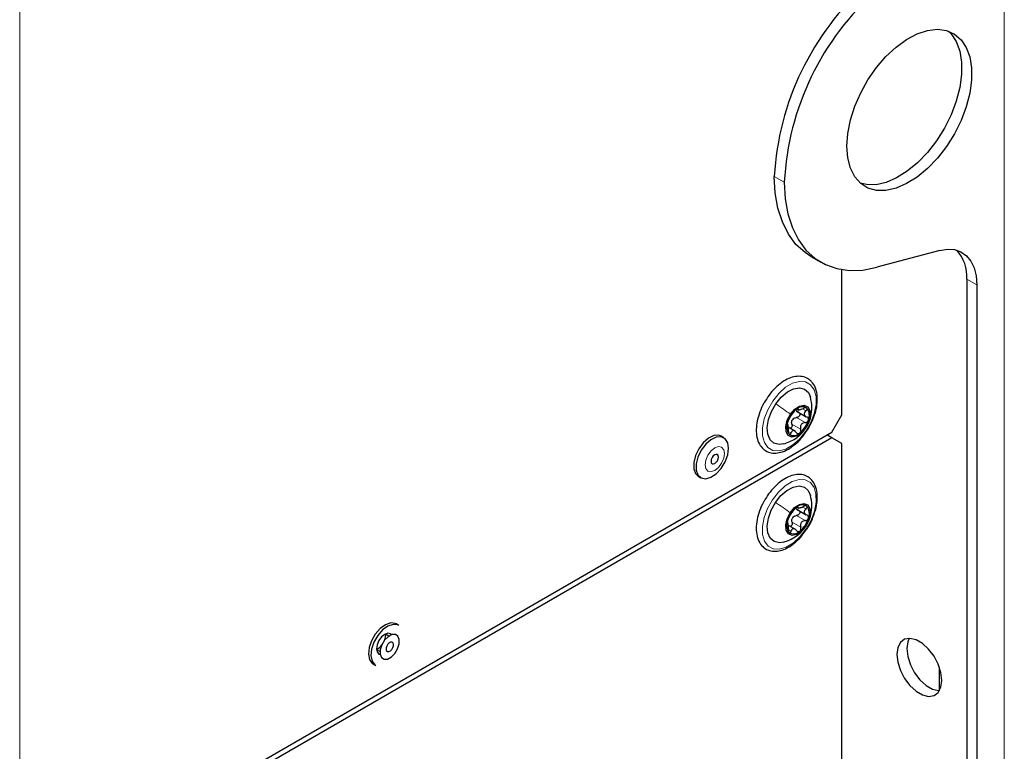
# Paper-space layout 'Blatt4' of a CAD drawing. Header units: millimetres. Extents: x 5 to 418, y 2 to 292.
# Tile 72 of 102: x 149 to 172, y 190 to 207. Entities that reach past the tile are written whole.
import ezdxf

# ---------------------------------------------------------------- set-up
doc = ezdxf.new("R2010")
doc.units = ezdxf.units.MM

psp = doc.layouts.new('Blatt4')

# ---------------------------------------------------------------- linework, layer by layer
at = {"color": 7, "linetype": 'Continuous', "lineweight": 18}
for p, q in [((171.815, 228.564), (171.815, 98.598)), ((148.61, 186.18), (148.61, 211.697)), ((166.394, 203.252), (166.629, 203.115)), ((171.167, 200.696), (170.931, 200.832)), ((166.941, 197.78), (166.954, 197.772)), ((167.071, 197.769), (167.142, 197.728)), ((166.915, 197.57), (167.121, 197.451)), ((166.724, 197.242), (166.788, 197.206)), ((166.809, 197.413), (167.015, 197.294)), ((167.126, 197.312), (167.132, 197.321)), ((166.938, 195.464), (166.95, 195.457)), ((167.07, 195.458), (167.141, 195.417)), ((166.917, 195.261), (167.124, 195.142)), ((166.726, 194.928), (166.79, 194.891)), ((166.812, 195.103), (167.018, 194.984)), ((167.13, 195.005), (167.136, 195.013))]:
    psp.add_line(p, q, dxfattribs=at)
at = {"color": 7, "linetype": 'Continuous', "lineweight": 25}
for p, q in [((170.293, 201.507), (168.813, 201.11)), ((167.257, 201.364), (167.493, 201.228)), ((167.985, 197.637), (167.985, 201.055)), ((170.931, 200.832), (170.931, 143.545)), ((171.167, 200.696), (171.167, 143.409)), ((166.921, 197.72), (167.149, 197.588)), ((166.929, 197.774), (166.975, 197.747)), ((167.749, 197.229), (167.985, 197.637)), ((166.892, 197.244), (166.724, 197.341)), ((148.61, 186.18), (167.749, 197.229)), ((167.749, 197.093), (148.61, 186.044)), ((165.204, 197.095), (165.145, 197.129)), ((167.096, 197.17), (167.133, 197.218)), ((167.749, 197.093), (167.631, 197.161)), ((167.985, 196.956), (167.749, 197.093)), ((167.985, 148.508), (167.985, 196.956)), ((164.601, 196.186), (164.66, 196.152)), ((166.921, 195.411), (167.149, 195.28)), ((166.927, 195.459), (166.971, 195.433)), ((166.896, 194.931), (166.725, 195.03)), ((157.544, 192.672), (157.485, 192.706)), ((157.311, 192.419), (157.228, 192.467)), ((157.019, 192.107), (157.103, 192.058)), ((156.941, 191.764), (157, 191.73)), ((170.283, 191.692), (170.283, 191.135))]:
    psp.add_line(p, q, dxfattribs=at)
at = {"color": 7, "linetype": 'Continuous', "lineweight": 25, "flags": 128}
for points in [[(168.103, 203.966), (168.124, 204.266), (168.187, 204.581), (168.29, 204.903), (168.43, 205.223), (168.602, 205.531), (168.803, 205.819), (169.026, 206.078), (169.265, 206.3), (169.513, 206.48), (169.763, 206.612), (170.007, 206.692), (170.239, 206.718), (170.452, 206.69), (170.639, 206.607), (170.796, 206.473), (170.918, 206.292), (171.001, 206.068), (171.044, 205.808), (171.044, 205.519), (171.001, 205.211), (170.918, 204.891), (170.796, 204.568), (170.639, 204.253), (170.452, 203.954), (170.239, 203.68), (170.007, 203.439), (169.763, 203.237), (169.513, 203.081), (169.265, 202.974), (169.026, 202.921), (168.803, 202.922), (168.602, 202.977), (168.43, 203.086), (168.29, 203.244), (168.187, 203.448), (168.124, 203.691), (168.103, 203.966)], [(170.493, 206.677), (170.56, 206.61), (170.682, 206.428), (170.766, 206.204), (170.808, 205.944), (170.808, 205.655), (170.766, 205.347), (170.682, 205.027), (170.56, 204.704), (170.404, 204.389), (170.216, 204.09), (170.003, 203.816), (169.771, 203.575), (169.527, 203.373), (169.277, 203.217), (169.03, 203.11), (168.791, 203.057), (168.568, 203.058), (168.423, 203.092)], [(167.257, 201.364), (167.119, 201.455), (166.905, 201.651), (166.726, 201.893), (166.584, 202.179), (166.48, 202.504), (166.416, 202.863), (166.394, 203.252)], [(166.629, 203.115), (166.652, 202.727), (166.716, 202.367), (166.82, 202.043), (166.962, 201.757), (167.141, 201.515), (167.354, 201.319), (167.599, 201.173), (167.871, 201.078), (168.167, 201.035), (168.482, 201.046), (168.813, 201.11)], [(170.293, 201.507), (170.475, 201.536), (170.643, 201.526), (170.794, 201.474), (170.923, 201.384), (171.028, 201.258), (171.104, 201.098), (171.151, 200.909), (171.167, 200.696)], [(166.43, 197.893), (166.558, 198.051), (166.702, 198.173), (166.849, 198.249), (166.988, 198.272), (167.108, 198.242), (167.198, 198.159), (167.248, 198.049)], [(166.62, 196.949), (166.506, 196.934), (166.387, 196.965), (166.296, 197.047), (166.242, 197.175), (166.229, 197.337), (166.258, 197.521), (166.327, 197.711), (166.43, 197.893)], [(166.775, 197.647), (166.877, 197.765), (166.99, 197.839), (167.098, 197.86), (167.184, 197.823), (167.235, 197.735), (167.243, 197.609), (167.207, 197.463), (167.132, 197.321)], [(167.132, 197.321), (167.03, 197.203), (166.917, 197.129), (166.809, 197.108), (166.723, 197.145), (166.672, 197.233), (166.664, 197.359), (166.7, 197.505), (166.775, 197.647)], [(165.145, 197.129), (165.084, 197.151), (164.968, 197.143), (164.842, 197.082), (164.719, 196.975), (164.613, 196.834), (164.535, 196.673), (164.494, 196.511), (164.494, 196.365), (164.535, 196.251), (164.601, 196.186)], [(165.317, 196.845), (165.296, 196.978), (165.236, 197.072), (165.143, 197.117), (165.027, 197.109), (164.901, 197.048), (164.778, 196.941), (164.672, 196.8), (164.594, 196.639), (164.553, 196.477), (164.553, 196.331), (164.594, 196.217), (164.672, 196.146), (164.778, 196.127), (164.901, 196.162), (165.027, 196.247), (165.143, 196.373), (165.236, 196.526), (165.296, 196.689), (165.317, 196.845)], [(165.08, 196.64), (165.073, 196.676), (165.054, 196.698), (165.025, 196.703), (164.991, 196.691), (164.957, 196.664), (164.929, 196.625), (164.91, 196.581), (164.903, 196.538), (164.91, 196.503), (164.929, 196.481), (164.957, 196.476), (164.991, 196.487), (165.025, 196.515), (165.054, 196.553), (165.073, 196.597), (165.08, 196.64)], [(166.423, 195.57), (166.55, 195.73), (166.693, 195.854), (166.841, 195.933), (166.981, 195.959), (167.102, 195.931), (167.194, 195.851), (167.247, 195.737)], [(166.62, 194.636), (166.514, 194.62), (166.393, 194.648), (166.3, 194.728), (166.244, 194.853), (166.229, 195.014), (166.256, 195.197), (166.322, 195.387), (166.423, 195.57)], [(166.771, 195.328), (166.872, 195.447), (166.986, 195.524), (167.094, 195.547), (167.181, 195.512), (167.234, 195.426), (167.243, 195.301), (167.209, 195.156), (167.136, 195.013)], [(167.136, 195.013), (167.035, 194.894), (166.921, 194.817), (166.813, 194.794), (166.726, 194.828), (166.673, 194.915), (166.664, 195.04), (166.698, 195.185), (166.771, 195.328)], [(157.485, 192.706), (157.462, 192.718), (157.353, 192.73), (157.229, 192.688), (157.103, 192.598), (156.989, 192.468), (156.9, 192.312)], [(157.544, 192.672), (157.521, 192.684), (157.412, 192.696), (157.288, 192.654), (157.162, 192.564), (157.048, 192.434), (156.959, 192.278)], [(157.376, 192.452), (157.351, 192.473), (157.288, 192.486), (157.213, 192.46), (157.139, 192.4), (157.076, 192.315), (157.033, 192.217), (157.019, 192.123)], [(157.145, 192.213), (157.108, 192.098), (157.105, 191.993), (157.137, 191.915), (157.198, 191.875), (157.279, 191.88), (157.369, 191.928), (157.452, 192.013), (157.517, 192.121), (157.554, 192.236), (157.557, 192.341), (157.525, 192.419), (157.464, 192.459), (157.382, 192.454), (157.293, 192.406), (157.21, 192.321), (157.145, 192.213)], [(157.231, 192.449), (157.216, 192.355), (157.198, 192.305)], [(156.9, 192.312), (156.844, 192.149), (156.829, 191.995), (156.855, 191.867), (156.92, 191.778), (156.941, 191.764)], [(156.959, 192.278), (156.903, 192.115), (156.888, 191.961), (156.914, 191.833), (156.978, 191.744), (157, 191.73)], [(157.259, 192.185), (157.245, 192.14), (157.244, 192.1), (157.256, 192.07), (157.28, 192.054), (157.311, 192.056), (157.346, 192.075), (157.378, 192.108), (157.403, 192.149), (157.417, 192.194), (157.418, 192.234), (157.406, 192.264), (157.382, 192.28), (157.351, 192.278), (157.316, 192.259), (157.284, 192.227), (157.259, 192.185)], [(170.342, 191.377), (170.32, 191.562), (170.258, 191.757), (170.159, 191.945), (170.032, 192.113), (169.887, 192.246), (169.736, 192.333), (169.591, 192.367), (169.464, 192.346), (169.365, 192.272), (169.303, 192.149), (169.281, 191.989), (169.303, 191.804), (169.365, 191.61), (169.464, 191.421), (169.591, 191.253), (169.736, 191.121), (169.887, 191.033), (170.032, 190.999), (170.159, 191.02), (170.258, 191.095), (170.32, 191.217), (170.342, 191.377)], [(169.573, 192.368), (169.538, 192.286), (169.517, 192.125), (169.538, 191.94), (169.601, 191.746), (169.7, 191.557), (169.827, 191.389), (169.972, 191.257), (170.123, 191.169), (170.267, 191.135), (170.285, 191.135)], [(157.019, 192.123), (157.033, 192.046), (157.076, 191.997), (157.107, 191.986)]]:
    psp.add_lwpolyline(points, dxfattribs=at)
at = {"color": 7, "linetype": 'Continuous', "lineweight": 18, "flags": 128}
for points in [[(167.137, 197.247), (166.994, 197.068), (166.833, 196.925), (166.667, 196.828), (166.506, 196.784), (166.362, 196.796), (166.244, 196.863), (166.16, 196.98), (166.117, 197.14), (166.116, 197.331), (166.158, 197.541), (166.241, 197.755), (166.357, 197.959), (166.501, 198.138), (166.661, 198.282), (166.827, 198.378), (166.988, 198.422), (167.132, 198.41), (167.25, 198.344), (167.334, 198.226), (167.378, 198.066), (167.379, 197.875), (167.336, 197.665), (167.254, 197.451), (167.137, 197.247)], [(165.22, 196.721), (165.203, 196.813), (165.153, 196.87), (165.079, 196.884), (164.991, 196.854), (164.904, 196.783), (164.829, 196.683), (164.78, 196.568), (164.762, 196.457), (164.78, 196.366), (164.829, 196.309), (164.904, 196.295), (164.991, 196.325), (165.079, 196.396), (165.153, 196.496), (165.203, 196.61), (165.22, 196.721)], [(167.145, 194.945), (167.003, 194.764), (166.843, 194.618), (166.677, 194.519), (166.516, 194.471), (166.37, 194.48), (166.25, 194.543), (166.164, 194.658), (166.118, 194.815), (166.115, 195.005), (166.154, 195.214), (166.234, 195.429), (166.35, 195.634), (166.492, 195.815), (166.651, 195.961), (166.817, 196.06), (166.979, 196.108), (167.124, 196.099), (167.244, 196.036), (167.33, 195.921), (167.376, 195.764), (167.38, 195.574), (167.34, 195.365), (167.26, 195.15), (167.145, 194.945)]]:
    psp.add_lwpolyline(points, dxfattribs=at)
at = {"color": 7, "linetype": 'Continuous', "lineweight": 25}
for centre, radius, start, end in [((172.938, 202.885), 6.554, 131.7027, 176.7905), ((173.112, 202.778), 6.491, 131.4705, 177.0228), ((170.007, 200.893), 0.926, 356.2339, 41.9828), ((167.29, 197.288), 0.606, 127.8908, 163.7295), ((167.056, 197.631), 0.194, 56.4278, 135.5957), ((166.941, 197.621), 0.281, 336.7293, 37.7234), ((167.007, 197.395), 0.222, 139.1123, 152.508), ((166.617, 197.68), 0.606, 307.8908, 343.7295), ((166.966, 197.347), 0.281, 156.7293, 217.7234), ((166.851, 197.337), 0.194, 236.4278, 315.5957), ((167.292, 194.974), 0.608, 128.4683, 164.2157), ((167.056, 195.313), 0.198, 58.2318, 136.2031), ((166.948, 195.308), 0.274, 337.1334, 39.1605), ((167.011, 195.086), 0.223, 139.661, 153.023), ((166.615, 195.367), 0.608, 308.4683, 344.2157), ((166.959, 195.033), 0.274, 157.1334, 219.1605), ((166.851, 195.028), 0.198, 238.2318, 316.2031), ((156.861, 192.411), 0.346, 297.74, 325.16)]:
    psp.add_arc(centre, radius, start, end, dxfattribs=at)
for points, knots in [([(167.248, 198.439), (167.226, 198.457), (167.167, 198.504), (167.048, 198.544), (166.897, 198.544), (166.736, 198.497), (166.572, 198.404), (166.413, 198.27), (166.271, 198.109), (166.197, 197.986), (166.163, 197.929)], [0, 0, 0, 0, 0.075861, 0.204461, 0.332728, 0.464787, 0.601479, 0.740048, 0.878431, 1, 1, 1, 1]), ([(167.341, 197.631), (167.346, 197.643), (167.378, 197.724), (167.404, 197.876), (167.413, 198.074), (167.378, 198.25), (167.316, 198.37), (167.263, 198.423), (167.248, 198.439)], [0, 0, 0, 0, 0.036283, 0.251969, 0.46907, 0.687854, 0.905608, 1, 1, 1, 1]), ([(167.131, 197.309), (167.155, 197.348), (167.208, 197.436), (167.264, 197.607), (167.292, 197.824), (167.262, 197.973), (167.247, 198.052)], [0, 0, 0, 0, 0.1828641, 0.4119228, 0.687471, 1, 1, 1, 1]), ([(166.163, 197.929), (166.158, 197.921), (166.111, 197.851), (166.05, 197.7), (165.986, 197.491), (165.962, 197.287), (165.978, 197.1), (166.034, 196.945), (166.127, 196.825), (166.249, 196.75), (166.395, 196.724), (166.551, 196.746), (166.714, 196.813), (166.876, 196.926), (167.008, 197.048), (167.074, 197.14), (167.096, 197.17)], [0, 0, 0, 0, 0.00969, 0.090599, 0.171708, 0.253244, 0.335409, 0.417892, 0.490578, 0.567841, 0.643102, 0.718917, 0.797616, 0.878374, 0.959518, 1, 1, 1, 1]), ([(166.918, 197.767), (166.911, 197.762), (166.899, 197.752), (166.88, 197.732), (166.863, 197.713), (166.856, 197.703), (166.852, 197.697)], [0, 0, 0, 0, 0.250033, 0.499632, 0.749228, 1, 1, 1, 1]), ([(166.954, 197.703), (166.943, 197.708), (166.919, 197.719), (166.906, 197.738), (166.9, 197.748)], [0, 0, 0, 0, 0.501552, 1, 1, 1, 1]), ([(166.954, 197.772), (166.954, 197.775), (166.955, 197.781), (166.948, 197.783), (166.936, 197.779), (166.924, 197.771), (166.918, 197.767)], [0, 0, 0, 0, 0.249815, 0.499908, 0.75012, 1, 1, 1, 1]), ([(166.954, 197.772), (166.954, 197.767), (166.953, 197.758), (166.966, 197.754), (166.982, 197.754), (167.003, 197.758), (167.036, 197.766), (167.062, 197.778), (167.079, 197.786)], [0, 0, 0, 0, 0.249199, 0.374336, 0.49893, 0.624007, 0.749759, 1, 1, 1, 1]), ([(167.163, 197.793), (167.158, 197.795), (167.149, 197.801), (167.127, 197.801), (167.103, 197.796), (167.087, 197.789), (167.079, 197.786)], [0, 0, 0, 0, 0.249991, 0.499611, 0.749127, 1, 1, 1, 1]), ([(167.142, 197.728), (167.13, 197.716), (167.111, 197.698), (167.1, 197.669), (167.099, 197.648), (167.105, 197.627), (167.123, 197.602), (167.146, 197.591), (167.161, 197.584)], [0, 0, 0, 0, 0.249201, 0.374338, 0.498932, 0.624008, 0.74976, 1, 1, 1, 1]), ([(167.142, 197.728), (167.148, 197.733), (167.16, 197.745), (167.17, 197.763), (167.172, 197.78), (167.166, 197.788), (167.163, 197.793)], [0, 0, 0, 0, 0.249852, 0.499902, 0.750115, 1, 1, 1, 1]), ([(166.745, 197.54), (166.742, 197.536), (166.737, 197.527), (166.726, 197.507), (166.716, 197.483), (166.711, 197.466), (166.708, 197.458)], [0, 0, 0, 0, 0.249807, 0.500055, 0.750309, 1, 1, 1, 1]), ([(166.745, 197.54), (166.751, 197.55), (166.761, 197.564), (166.778, 197.592), (166.793, 197.615), (166.81, 197.639), (166.831, 197.668), (166.844, 197.686), (166.852, 197.697)], [0, 0, 0, 0, 0.249168, 0.374303, 0.498903, 0.623987, 0.749746, 1, 1, 1, 1]), ([(166.809, 197.413), (166.805, 197.427), (166.799, 197.455), (166.806, 197.483), (166.81, 197.498)], [0, 0, 0, 0, 0.50155, 1, 1, 1, 1]), ([(166.839, 197.54), (166.85, 197.549), (166.874, 197.565), (166.901, 197.568), (166.915, 197.57)], [0, 0, 0, 0, 0.498459, 1, 1, 1, 1]), ([(166.954, 197.703), (166.961, 197.7), (166.975, 197.693), (166.99, 197.675), (166.997, 197.653), (166.994, 197.629), (166.983, 197.605), (166.964, 197.587), (166.94, 197.574), (166.924, 197.571), (166.915, 197.57)], [0, 0, 0, 0, 0.125221, 0.249481, 0.374324, 0.499061, 0.623895, 0.749387, 0.87444, 1, 1, 1, 1]), ([(167.121, 197.451), (167.13, 197.452), (167.146, 197.455), (167.17, 197.467), (167.189, 197.486), (167.196, 197.502), (167.199, 197.51)], [0, 0, 0, 0, 0.249807, 0.500055, 0.750309, 1, 1, 1, 1]), ([(167.133, 197.218), (167.143, 197.232), (167.2, 197.305), (167.275, 197.447), (167.32, 197.574), (167.341, 197.631)], [0, 0, 0, 0, 0.112351, 0.596793, 1, 1, 1, 1]), ([(167.199, 197.51), (167.2, 197.518), (167.203, 197.534), (167.196, 197.556), (167.182, 197.574), (167.168, 197.581), (167.161, 197.584)], [0, 0, 0, 0, 0.249857, 0.499466, 0.749011, 1, 1, 1, 1]), ([(166.613, 196.947), (166.71, 196.983), (166.862, 197.039), (167.034, 197.183), (167.099, 197.268), (167.131, 197.309)], [0, 0, 0, 0, 0.477118, 0.747837, 1, 1, 1, 1]), ([(166.708, 197.458), (166.706, 197.45), (166.702, 197.435), (166.7, 197.418), (166.702, 197.408), (166.705, 197.407), (166.706, 197.407)], [0, 0, 0, 0, 0.249857, 0.499466, 0.749011, 1, 1, 1, 1]), ([(166.724, 197.263), (166.725, 197.282), (166.726, 197.31), (166.724, 197.346), (166.722, 197.37), (166.719, 197.389), (166.714, 197.406), (166.709, 197.407), (166.706, 197.407)], [0, 0, 0, 0, 0.249201, 0.374338, 0.498932, 0.624008, 0.74976, 1, 1, 1, 1]), ([(166.724, 197.263), (166.724, 197.255), (166.723, 197.237), (166.726, 197.211), (166.733, 197.189), (166.74, 197.18), (166.744, 197.175)], [0, 0, 0, 0, 0.249852, 0.499902, 0.750115, 1, 1, 1, 1]), ([(166.809, 197.413), (166.81, 197.405), (166.814, 197.388), (166.81, 197.361), (166.8, 197.337), (166.786, 197.32), (166.774, 197.316), (166.77, 197.314)], [0, 0, 0, 0, 0.214332, 0.427041, 0.64077, 0.854335, 1, 1, 1, 1]), ([(166.913, 197.219), (166.901, 197.231), (166.884, 197.25), (166.858, 197.262), (166.838, 197.264), (166.821, 197.258), (166.802, 197.242), (166.793, 197.22), (166.788, 197.206)], [0, 0, 0, 0, 0.249199, 0.374336, 0.49893, 0.624007, 0.749759, 1, 1, 1, 1]), ([(166.989, 197.201), (166.995, 197.207), (167.007, 197.217), (167.017, 197.242), (167.02, 197.268), (167.017, 197.285), (167.015, 197.294)], [0, 0, 0, 0, 0.250033, 0.499632, 0.749228, 1, 1, 1, 1]), ([(167.121, 197.451), (167.104, 197.448), (167.077, 197.444), (167.046, 197.423), (167.027, 197.403), (167.014, 197.377), (167.006, 197.34), (167.011, 197.312), (167.015, 197.294)], [0, 0, 0, 0, 0.249168, 0.374303, 0.498903, 0.623987, 0.749746, 1, 1, 1, 1]), ([(166.744, 197.175), (166.748, 197.173), (166.756, 197.168), (166.769, 197.173), (166.78, 197.185), (166.785, 197.199), (166.788, 197.206)], [0, 0, 0, 0, 0.249991, 0.499611, 0.749127, 1, 1, 1, 1]), ([(166.913, 197.219), (166.918, 197.213), (166.928, 197.201), (166.948, 197.192), (166.97, 197.19), (166.983, 197.198), (166.989, 197.201)], [0, 0, 0, 0, 0.249815, 0.499908, 0.75012, 1, 1, 1, 1]), ([(167.24, 196.133), (167.217, 196.15), (167.157, 196.195), (167.037, 196.232), (166.885, 196.228), (166.724, 196.178), (166.56, 196.082), (166.402, 195.945), (166.262, 195.782), (166.189, 195.66), (166.155, 195.602)], [0, 0, 0, 0, 0.0759072, 0.2044112, 0.3328459, 0.4653464, 0.6023351, 0.7409704, 0.8793859, 1, 1, 1, 1]), ([(167.345, 195.331), (167.352, 195.351), (167.385, 195.44), (167.408, 195.599), (167.41, 195.793), (167.367, 195.965), (167.302, 196.074), (167.252, 196.121), (167.24, 196.133)], [0, 0, 0, 0, 0.060371, 0.276135, 0.493412, 0.712291, 0.929073, 1, 1, 1, 1]), ([(167.135, 195.002), (167.158, 195.04), (167.21, 195.128), (167.264, 195.297), (167.292, 195.512), (167.262, 195.66), (167.247, 195.739)], [0, 0, 0, 0, 0.1812976, 0.4091808, 0.6848663, 1, 1, 1, 1]), ([(166.155, 195.602), (166.15, 195.594), (166.104, 195.522), (166.044, 195.372), (165.983, 195.162), (165.962, 194.959), (165.981, 194.773), (166.042, 194.615), (166.143, 194.497), (166.274, 194.429), (166.422, 194.411), (166.579, 194.441), (166.743, 194.516), (166.905, 194.636), (167.043, 194.774), (167.114, 194.879), (167.143, 194.922)], [0, 0, 0, 0, 0.010038, 0.089105, 0.168381, 0.248092, 0.328424, 0.408981, 0.487677, 0.562759, 0.636173, 0.710681, 0.78806, 0.867145, 0.946408, 1, 1, 1, 1]), ([(166.913, 195.45), (166.907, 195.445), (166.894, 195.435), (166.876, 195.415), (166.86, 195.396), (166.852, 195.386), (166.848, 195.38)], [0, 0, 0, 0, 0.250033, 0.499632, 0.749228, 1, 1, 1, 1]), ([(166.955, 195.394), (166.943, 195.399), (166.919, 195.409), (166.906, 195.428), (166.899, 195.438)], [0, 0, 0, 0, 0.501552, 1, 1, 1, 1]), ([(166.95, 195.457), (166.951, 195.46), (166.951, 195.465), (166.944, 195.467), (166.931, 195.462), (166.919, 195.454), (166.913, 195.45)], [0, 0, 0, 0, 0.249815, 0.499908, 0.75012, 1, 1, 1, 1]), ([(166.95, 195.457), (166.95, 195.451), (166.95, 195.443), (166.963, 195.44), (166.979, 195.44), (167, 195.444), (167.033, 195.453), (167.059, 195.465), (167.076, 195.473)], [0, 0, 0, 0, 0.249199, 0.374336, 0.49893, 0.624007, 0.749759, 1, 1, 1, 1]), ([(167.16, 195.481), (167.156, 195.484), (167.146, 195.49), (167.124, 195.49), (167.1, 195.484), (167.084, 195.477), (167.076, 195.473)], [0, 0, 0, 0, 0.249991, 0.499611, 0.749127, 1, 1, 1, 1]), ([(167.141, 195.417), (167.128, 195.405), (167.11, 195.387), (167.099, 195.359), (167.098, 195.337), (167.105, 195.317), (167.123, 195.293), (167.146, 195.282), (167.161, 195.275)], [0, 0, 0, 0, 0.249201, 0.374338, 0.498932, 0.624008, 0.74976, 1, 1, 1, 1]), ([(167.141, 195.417), (167.147, 195.423), (167.158, 195.434), (167.168, 195.452), (167.17, 195.469), (167.164, 195.477), (167.16, 195.481)], [0, 0, 0, 0, 0.249852, 0.499902, 0.750115, 1, 1, 1, 1]), ([(166.743, 195.222), (166.74, 195.217), (166.735, 195.208), (166.724, 195.188), (166.714, 195.164), (166.709, 195.147), (166.706, 195.139)], [0, 0, 0, 0, 0.249807, 0.500055, 0.750309, 1, 1, 1, 1]), ([(166.743, 195.222), (166.749, 195.232), (166.759, 195.247), (166.776, 195.275), (166.791, 195.298), (166.807, 195.322), (166.828, 195.351), (166.84, 195.369), (166.848, 195.38)], [0, 0, 0, 0, 0.249168, 0.374303, 0.498903, 0.623987, 0.749746, 1, 1, 1, 1]), ([(166.812, 195.103), (166.809, 195.117), (166.802, 195.145), (166.809, 195.173), (166.812, 195.187)], [0, 0, 0, 0, 0.50155, 1, 1, 1, 1]), ([(166.841, 195.231), (166.853, 195.239), (166.876, 195.256), (166.904, 195.259), (166.917, 195.261)], [0, 0, 0, 0, 0.498459, 1, 1, 1, 1]), ([(166.98, 195.377), (166.984, 195.373), (166.992, 195.365), (166.998, 195.345), (166.996, 195.321), (166.984, 195.297), (166.966, 195.278), (166.942, 195.265), (166.926, 195.263), (166.917, 195.261)], [0, 0, 0, 0, 0.095041, 0.245573, 0.395979, 0.546501, 0.697817, 0.848603, 1, 1, 1, 1]), ([(167.124, 195.142), (167.132, 195.144), (167.149, 195.146), (167.172, 195.159), (167.191, 195.178), (167.197, 195.194), (167.201, 195.202)], [0, 0, 0, 0, 0.249807, 0.500055, 0.750309, 1, 1, 1, 1]), ([(167.143, 194.922), (167.158, 194.941), (167.217, 195.021), (167.289, 195.162), (167.328, 195.281), (167.345, 195.331)], [0, 0, 0, 0, 0.1579025, 0.6474139, 1, 1, 1, 1]), ([(167.201, 195.202), (167.202, 195.21), (167.205, 195.226), (167.197, 195.248), (167.182, 195.265), (167.168, 195.272), (167.161, 195.275)], [0, 0, 0, 0, 0.249857, 0.499466, 0.749011, 1, 1, 1, 1]), ([(166.612, 194.633), (166.71, 194.67), (166.865, 194.727), (167.038, 194.874), (167.104, 194.96), (167.135, 195.002)], [0, 0, 0, 0, 0.476705, 0.747928, 1, 1, 1, 1]), ([(166.706, 195.139), (166.705, 195.131), (166.701, 195.116), (166.699, 195.099), (166.701, 195.089), (166.704, 195.089), (166.706, 195.089)], [0, 0, 0, 0, 0.249857, 0.499466, 0.749011, 1, 1, 1, 1]), ([(166.726, 194.947), (166.726, 194.966), (166.727, 194.994), (166.725, 195.03), (166.722, 195.054), (166.719, 195.072), (166.714, 195.088), (166.709, 195.089), (166.706, 195.089)], [0, 0, 0, 0, 0.249201, 0.3743378, 0.4989316, 0.6240084, 0.74976, 1, 1, 1, 1]), ([(166.726, 194.947), (166.726, 194.938), (166.725, 194.921), (166.729, 194.895), (166.735, 194.872), (166.743, 194.864), (166.747, 194.86)], [0, 0, 0, 0, 0.249852, 0.499902, 0.750115, 1, 1, 1, 1]), ([(166.812, 195.103), (166.814, 195.095), (166.817, 195.078), (166.814, 195.051), (166.804, 195.027), (166.789, 195.009), (166.777, 195.005), (166.772, 195.003)], [0, 0, 0, 0, 0.2092347, 0.4168848, 0.6255306, 0.8340161, 1, 1, 1, 1]), ([(166.916, 194.907), (166.905, 194.919), (166.887, 194.938), (166.861, 194.949), (166.841, 194.951), (166.824, 194.945), (166.804, 194.928), (166.796, 194.906), (166.79, 194.891)], [0, 0, 0, 0, 0.249199, 0.374336, 0.49893, 0.624007, 0.749759, 1, 1, 1, 1]), ([(166.994, 194.891), (166.999, 194.896), (167.011, 194.907), (167.02, 194.932), (167.024, 194.958), (167.02, 194.975), (167.018, 194.984)], [0, 0, 0, 0, 0.250033, 0.499632, 0.749228, 1, 1, 1, 1]), ([(167.124, 195.142), (167.106, 195.139), (167.079, 195.135), (167.048, 195.114), (167.029, 195.093), (167.017, 195.067), (167.009, 195.03), (167.015, 195.002), (167.018, 194.984)], [0, 0, 0, 0, 0.249168, 0.374303, 0.498903, 0.623987, 0.749746, 1, 1, 1, 1]), ([(166.747, 194.86), (166.751, 194.857), (166.759, 194.852), (166.772, 194.858), (166.783, 194.871), (166.788, 194.884), (166.79, 194.891)], [0, 0, 0, 0, 0.249991, 0.499611, 0.749127, 1, 1, 1, 1]), ([(166.916, 194.907), (166.921, 194.901), (166.932, 194.889), (166.952, 194.88), (166.974, 194.88), (166.987, 194.887), (166.994, 194.891)], [0, 0, 0, 0, 0.249815, 0.499908, 0.75012, 1, 1, 1, 1])]:
    psp.add_open_spline(points, degree=3, knots=knots, dxfattribs=at)
at = {"color": 7, "linetype": 'Continuous', "lineweight": 18}
for points in [[(166.43, 197.893), (166.49, 197.852), (166.611, 197.769), (166.72, 197.688), (166.775, 197.647)], [(166.423, 195.57), (166.484, 195.529), (166.606, 195.447), (166.716, 195.368), (166.771, 195.328)]]:
    psp.add_open_spline(points, degree=3, dxfattribs=at)

doc.saveas('drawing.dxf')
